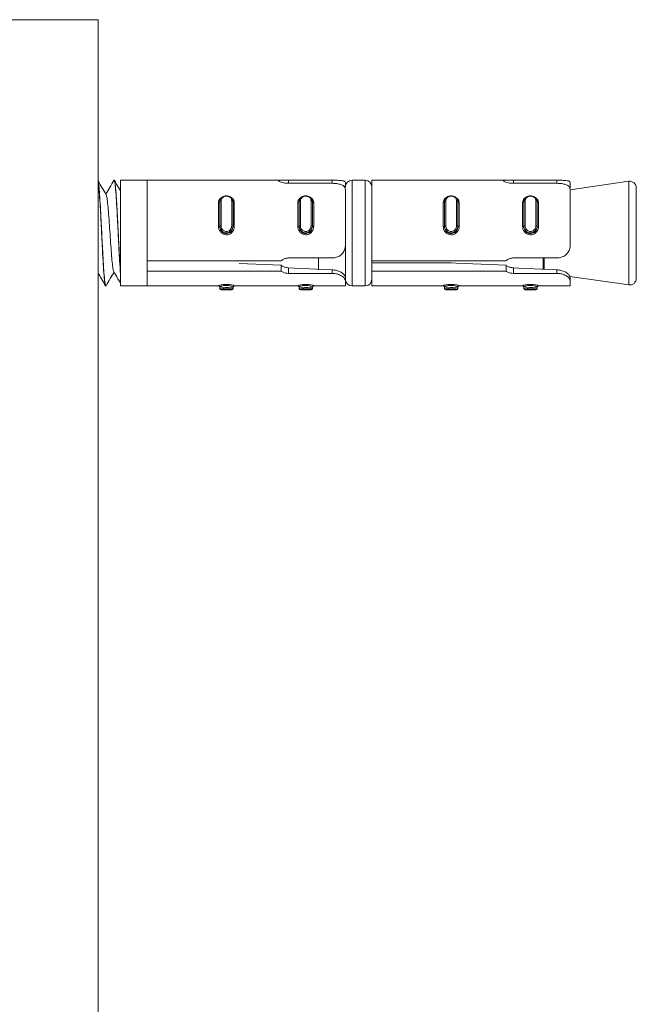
# Model space of a CAD drawing. Header units: millimetres. Extents: x -480 to 1549, y -2911 to -293.
# Tile 49 of 106: x 1502 to 1549, y -2178 to -2104. Entities that reach past the tile are written whole.
import ezdxf

# ---------------------------------------------------------------- set-up
doc = ezdxf.new("R2010")
doc.units = ezdxf.units.MM

msp = doc.modelspace()

# ---------------------------------------------------------------- linework, layer by layer
at = {"color": 7, "linetype": 'Continuous', "lineweight": 15}
for p, q in [((1508.349, -2103.541), (1358.349, -2103.541)), ((1508.349, -2253.541), (1508.349, -2103.541)), ((1509.569, -2115.689), (1509.56, -2115.689)), ((1512.059, -2115.689), (1510.059, -2115.689)), ((1510.059, -2115.689), (1510.059, -2122.812)), ((1522.34, -2115.689), (1512.059, -2115.689)), ((1512.059, -2115.689), (1512.059, -2121.789)), ((1512.059, -2115.689), (1512.059, -2123.689)), ((1522.765, -2115.692), (1526.059, -2115.692)), ((1528.559, -2115.689), (1527.559, -2115.689)), ((1539.34, -2115.689), (1529.059, -2115.689)), ((1529.059, -2115.689), (1529.059, -2121.789)), ((1539.765, -2115.692), (1543.059, -2115.692)), ((1548.489, -2115.771), (1544.059, -2116.404)), ((1526.059, -2115.922), (1522.765, -2115.922)), ((1527.059, -2115.866), (1527.059, -2116.189)), ((1527.059, -2116.404), (1527.059, -2120.582)), ((1543.059, -2115.922), (1539.765, -2115.922)), ((1544.059, -2115.866), (1544.059, -2116.263)), ((1544.059, -2116.404), (1544.059, -2120.582)), ((1549.059, -2116.266), (1549.059, -2123.113)), ((1517.559, -2119.153), (1517.559, -2117.288)), ((1517.659, -2117.229), (1517.659, -2119.142)), ((1518.459, -2119.142), (1518.459, -2117.229)), ((1518.559, -2117.288), (1518.559, -2119.153)), ((1523.559, -2119.153), (1523.559, -2117.288)), ((1523.659, -2117.229), (1523.659, -2119.142)), ((1524.459, -2119.142), (1524.459, -2117.229)), ((1524.559, -2117.288), (1524.559, -2119.153)), ((1534.559, -2119.153), (1534.559, -2117.288)), ((1534.659, -2117.229), (1534.659, -2119.142)), ((1535.459, -2119.142), (1535.459, -2117.229)), ((1535.559, -2117.288), (1535.559, -2119.153)), ((1540.559, -2119.153), (1540.559, -2117.288)), ((1540.659, -2117.229), (1540.659, -2119.142)), ((1541.459, -2119.142), (1541.459, -2117.229)), ((1541.559, -2117.288), (1541.559, -2119.153)), ((1517.459, -2119.199), (1517.459, -2117.38)), ((1518.659, -2117.38), (1518.659, -2119.199)), ((1523.459, -2119.199), (1523.459, -2117.38)), ((1524.659, -2117.38), (1524.659, -2119.199)), ((1534.459, -2119.199), (1534.459, -2117.38)), ((1535.659, -2117.38), (1535.659, -2119.199)), ((1540.459, -2119.199), (1540.459, -2117.38)), ((1541.659, -2117.38), (1541.659, -2119.199)), ((1517.559, -2119.187), (1517.559, -2119.153)), ((1518.559, -2119.187), (1518.559, -2119.153)), ((1523.559, -2119.187), (1523.559, -2119.153)), ((1524.559, -2119.187), (1524.559, -2119.153)), ((1534.559, -2119.187), (1534.559, -2119.153)), ((1535.559, -2119.187), (1535.559, -2119.153)), ((1540.559, -2119.187), (1540.559, -2119.153)), ((1541.559, -2119.187), (1541.559, -2119.153)), ((1527.059, -2123.056), (1527.059, -2120.582)), ((1522.765, -2121.57), (1526.059, -2121.57)), ((1525.019, -2121.57), (1525.019, -2122.465)), ((1539.765, -2121.57), (1543.059, -2121.57)), ((1512.059, -2121.789), (1522.206, -2121.789)), ((1519.023, -2121.978), (1522.206, -2122.122)), ((1522.206, -2122.122), (1522.206, -2122.568)), ((1522.765, -2122.738), (1522.765, -2122.312)), ((1526.059, -2122.738), (1526.059, -2122.464)), ((1529.059, -2121.789), (1539.206, -2121.789)), ((1529.059, -2121.789), (1529.059, -2122.252)), ((1535.059, -2121.934), (1529.059, -2121.934)), ((1529.059, -2122.568), (1529.059, -2122.252)), ((1539.206, -2122.122), (1539.206, -2122.568)), ((1539.765, -2122.738), (1539.765, -2122.312)), ((1543.059, -2122.738), (1543.059, -2122.464)), ((1510.059, -2122.935), (1510.059, -2123.689)), ((1522.206, -2122.568), (1512.059, -2122.568)), ((1512.059, -2122.568), (1512.059, -2123.689)), ((1526.059, -2122.738), (1522.765, -2122.738)), ((1527.059, -2123.308), (1527.059, -2123.056)), ((1539.206, -2122.568), (1529.059, -2122.568)), ((1529.059, -2122.568), (1529.059, -2123.689)), ((1543.059, -2122.738), (1539.765, -2122.738)), ((1544.033, -2122.971), (1548.489, -2123.608)), ((1544.059, -2122.975), (1544.059, -2123.056)), ((1544.059, -2123.308), (1544.059, -2123.056)), ((1508.934, -2123.689), (1508.944, -2123.689)), ((1510.059, -2123.689), (1512.059, -2123.689)), ((1512.059, -2123.689), (1517.459, -2123.689)), ((1517.559, -2123.772), (1517.559, -2123.864)), ((1517.559, -2123.886), (1517.559, -2123.864)), ((1517.659, -2123.986), (1518.459, -2123.986)), ((1518.559, -2123.772), (1518.559, -2123.864)), ((1518.559, -2123.864), (1518.559, -2123.886)), ((1518.659, -2123.689), (1523.459, -2123.689)), ((1523.559, -2123.772), (1523.559, -2123.864)), ((1523.559, -2123.886), (1523.559, -2123.864)), ((1523.659, -2123.986), (1524.459, -2123.986)), ((1524.559, -2123.772), (1524.559, -2123.864)), ((1524.559, -2123.864), (1524.559, -2123.886)), ((1524.659, -2123.689), (1527.059, -2123.689)), ((1527.059, -2123.308), (1527.059, -2123.689)), ((1527.559, -2123.689), (1528.559, -2123.689)), ((1529.059, -2123.689), (1534.459, -2123.689)), ((1534.559, -2123.772), (1534.559, -2123.864)), ((1534.559, -2123.886), (1534.559, -2123.864)), ((1534.659, -2123.986), (1535.459, -2123.986)), ((1535.559, -2123.772), (1535.559, -2123.864)), ((1535.559, -2123.864), (1535.559, -2123.886)), ((1535.659, -2123.689), (1540.459, -2123.689)), ((1540.559, -2123.772), (1540.559, -2123.864)), ((1540.559, -2123.886), (1540.559, -2123.864)), ((1540.659, -2123.986), (1541.459, -2123.986)), ((1541.559, -2123.772), (1541.559, -2123.864)), ((1541.559, -2123.864), (1541.559, -2123.886)), ((1541.659, -2123.689), (1544.059, -2123.689)), ((1544.059, -2123.308), (1544.059, -2123.689))]:
    msp.add_line(p, q, dxfattribs=at)
at = {"color": 8, "linetype": 'Continuous', "lineweight": 15}
for p, q in [((1522.765, -2115.692), (1522.765, -2115.922)), ((1526.059, -2115.692), (1526.059, -2115.922)), ((1527.559, -2115.689), (1527.559, -2123.689)), ((1528.559, -2123.689), (1528.559, -2115.689)), ((1539.765, -2115.692), (1539.765, -2115.922)), ((1543.059, -2115.692), (1543.059, -2115.922)), ((1548.489, -2123.608), (1548.489, -2115.771)), ((1542.024, -2122.426), (1542.024, -2121.57)), ((1542.095, -2121.57), (1542.095, -2122.45)), ((1517.459, -2123.689), (1517.459, -2123.672)), ((1517.659, -2123.964), (1517.659, -2123.986)), ((1518.459, -2123.986), (1518.459, -2123.964)), ((1518.659, -2123.672), (1518.659, -2123.689)), ((1523.459, -2123.689), (1523.459, -2123.672)), ((1523.659, -2123.964), (1523.659, -2123.986)), ((1524.459, -2123.986), (1524.459, -2123.964)), ((1524.659, -2123.672), (1524.659, -2123.689)), ((1534.459, -2123.689), (1534.459, -2123.672)), ((1534.659, -2123.964), (1534.659, -2123.986)), ((1535.459, -2123.986), (1535.459, -2123.964)), ((1535.659, -2123.672), (1535.659, -2123.689)), ((1540.459, -2123.689), (1540.459, -2123.672)), ((1540.659, -2123.964), (1540.659, -2123.986)), ((1541.459, -2123.986), (1541.459, -2123.964)), ((1541.659, -2123.672), (1541.659, -2123.689))]:
    msp.add_line(p, q, dxfattribs=at)
at = {"color": 7, "linetype": 'Continuous', "lineweight": 15, "flags": 128}
for points in [[(1517.659, -2117.229), (1517.64, -2117.23), (1517.621, -2117.234), (1517.604, -2117.239), (1517.589, -2117.247), (1517.576, -2117.255), (1517.567, -2117.266), (1517.561, -2117.277), (1517.559, -2117.288)], [(1517.566, -2117.257), (1517.566, -2117.258), (1517.559, -2117.322), (1517.559, -2117.322), (1517.559, -2117.322)], [(1518.559, -2117.288), (1518.557, -2117.277), (1518.552, -2117.266), (1518.543, -2117.255), (1518.53, -2117.247), (1518.515, -2117.239), (1518.498, -2117.234), (1518.479, -2117.23), (1518.459, -2117.229)], [(1523.659, -2117.229), (1523.64, -2117.23), (1523.621, -2117.234), (1523.604, -2117.239), (1523.589, -2117.247), (1523.576, -2117.255), (1523.567, -2117.266), (1523.561, -2117.277), (1523.559, -2117.288)], [(1523.566, -2117.257), (1523.566, -2117.258), (1523.559, -2117.322), (1523.559, -2117.322), (1523.559, -2117.322)], [(1524.559, -2117.288), (1524.557, -2117.277), (1524.552, -2117.266), (1524.543, -2117.255), (1524.53, -2117.247), (1524.515, -2117.239), (1524.498, -2117.234), (1524.479, -2117.23), (1524.459, -2117.229)], [(1534.659, -2117.229), (1534.64, -2117.23), (1534.621, -2117.234), (1534.604, -2117.239), (1534.589, -2117.247), (1534.576, -2117.255), (1534.567, -2117.266), (1534.561, -2117.277), (1534.559, -2117.288)], [(1534.566, -2117.257), (1534.566, -2117.258), (1534.559, -2117.322), (1534.559, -2117.322), (1534.559, -2117.322)], [(1535.559, -2117.288), (1535.557, -2117.277), (1535.552, -2117.266), (1535.543, -2117.255), (1535.53, -2117.247), (1535.515, -2117.239), (1535.498, -2117.234), (1535.479, -2117.23), (1535.459, -2117.229)], [(1540.659, -2117.229), (1540.64, -2117.23), (1540.621, -2117.234), (1540.604, -2117.239), (1540.589, -2117.247), (1540.576, -2117.255), (1540.567, -2117.266), (1540.561, -2117.277), (1540.559, -2117.288)], [(1541.559, -2117.288), (1541.557, -2117.277), (1541.552, -2117.266), (1541.543, -2117.255), (1541.53, -2117.247), (1541.515, -2117.239), (1541.498, -2117.234), (1541.479, -2117.23), (1541.459, -2117.229)], [(1517.559, -2117.322), (1517.557, -2117.333), (1517.552, -2117.344), (1517.543, -2117.354), (1517.53, -2117.363), (1517.515, -2117.37), (1517.498, -2117.375), (1517.479, -2117.378), (1517.459, -2117.38)], [(1518.659, -2117.38), (1518.64, -2117.378), (1518.621, -2117.375), (1518.604, -2117.37), (1518.589, -2117.363), (1518.576, -2117.354), (1518.567, -2117.344), (1518.561, -2117.333), (1518.559, -2117.322)], [(1523.559, -2117.322), (1523.557, -2117.333), (1523.552, -2117.344), (1523.543, -2117.354), (1523.53, -2117.363), (1523.515, -2117.37), (1523.498, -2117.375), (1523.479, -2117.378), (1523.459, -2117.38)], [(1524.659, -2117.38), (1524.64, -2117.378), (1524.621, -2117.375), (1524.604, -2117.37), (1524.589, -2117.363), (1524.576, -2117.354), (1524.567, -2117.344), (1524.561, -2117.333), (1524.559, -2117.322)], [(1534.559, -2117.322), (1534.557, -2117.333), (1534.552, -2117.344), (1534.543, -2117.354), (1534.53, -2117.363), (1534.515, -2117.37), (1534.498, -2117.375), (1534.479, -2117.378), (1534.459, -2117.38)], [(1535.659, -2117.38), (1535.64, -2117.378), (1535.621, -2117.375), (1535.604, -2117.37), (1535.589, -2117.363), (1535.576, -2117.354), (1535.567, -2117.344), (1535.561, -2117.333), (1535.559, -2117.322)], [(1540.559, -2117.322), (1540.557, -2117.333), (1540.552, -2117.344), (1540.543, -2117.354), (1540.53, -2117.363), (1540.515, -2117.37), (1540.498, -2117.375), (1540.479, -2117.378), (1540.459, -2117.38)], [(1541.659, -2117.38), (1541.64, -2117.378), (1541.621, -2117.375), (1541.604, -2117.37), (1541.589, -2117.363), (1541.576, -2117.354), (1541.567, -2117.344), (1541.561, -2117.333), (1541.559, -2117.322)], [(1522.765, -2122.312), (1523.187, -2122.332), (1526.059, -2122.464)], [(1535.059, -2121.934), (1535.436, -2121.951), (1539.206, -2122.122)], [(1539.765, -2122.312), (1540.187, -2122.332), (1543.059, -2122.464)]]:
    msp.add_lwpolyline(points, dxfattribs=at)
at = {"color": 7, "linetype": 'Continuous', "lineweight": 15}
for centre, radius, start, end in [((1527.559, -2116.189), 0.5, 90, 180), ((1528.559, -2116.189), 0.5, 0, 90), ((1548.559, -2116.266), 0.5, 0, 98.1301), ((1517.484, -2118.986), 0.215, 263.39867, 290.5655), ((1517.635, -2119.378), 0.237, 84.00182, 108.52105), ((1518.484, -2119.379), 0.238, 71.51526, 95.96928), ((1518.635, -2118.987), 0.214, 249.39447, 276.63311), ((1523.484, -2118.986), 0.215, 263.39867, 290.5655), ((1523.635, -2119.378), 0.237, 84.0204, 108.49506), ((1524.484, -2119.378), 0.237, 71.50494, 95.9796), ((1524.635, -2118.986), 0.214, 249.42312, 276.61271), ((1534.484, -2118.987), 0.214, 263.37831, 290.58587), ((1534.635, -2119.379), 0.238, 84.03072, 108.48474), ((1535.484, -2119.378), 0.237, 71.47895, 95.99818), ((1535.635, -2118.986), 0.215, 249.4345, 276.60133), ((1540.484, -2118.986), 0.215, 263.39867, 290.5655), ((1540.635, -2119.378), 0.237, 84.00182, 108.52105), ((1541.484, -2119.379), 0.238, 71.51526, 95.96928), ((1541.635, -2118.987), 0.214, 249.39447, 276.63311), ((1527.559, -2123.189), 0.5, 180, 270), ((1528.559, -2123.189), 0.5, 270, 0), ((1548.559, -2123.113), 0.5, 261.8699, 0), ((1517.46, -2123.772), 0.0998, 0.14444, 90.10365), ((1517.459, -2123.789), 0.1, 0, 90), ((1517.659, -2123.864), 0.0996, 180.11264, 270.17851), ((1517.659, -2123.886), 0.1, 180, 270), ((1518.46, -2123.864), 0.0998, 269.85544, 359.81926), ((1518.459, -2123.886), 0.1, 270, 0), ((1518.659, -2123.772), 0.0997, 89.86245, 179.92362), ((1518.659, -2123.789), 0.1, 90, 180), ((1523.46, -2123.772), 0.0998, 0.14444, 90.10365), ((1523.459, -2123.789), 0.1, 0, 90), ((1523.659, -2123.864), 0.0997, 180.16129, 270.16401), ((1523.659, -2123.886), 0.1, 180, 270), ((1524.46, -2123.864), 0.0997, 269.83599, 359.83871), ((1524.459, -2123.886), 0.1, 270, 0), ((1524.659, -2123.772), 0.0998, 89.87691, 179.875), ((1524.659, -2123.789), 0.1, 90, 180), ((1534.46, -2123.772), 0.0998, 0.11077, 90.13732), ((1534.459, -2123.789), 0.1, 0, 90), ((1534.659, -2123.864), 0.0998, 180.18074, 270.14456), ((1534.659, -2123.886), 0.1, 180, 270), ((1535.46, -2123.864), 0.0996, 269.82149, 359.88736), ((1535.459, -2123.886), 0.1, 270, 0), ((1535.659, -2123.772), 0.0998, 89.89635, 179.85556), ((1535.659, -2123.789), 0.1, 90, 180), ((1540.46, -2123.772), 0.0998, 0.14444, 90.10365), ((1540.459, -2123.789), 0.1, 0, 90), ((1540.659, -2123.864), 0.0996, 180.11264, 270.17851), ((1540.659, -2123.886), 0.1, 180, 270), ((1541.46, -2123.864), 0.0998, 269.85544, 359.81926), ((1541.459, -2123.886), 0.1, 270, 0), ((1541.659, -2123.772), 0.0997, 89.86245, 179.92362), ((1541.659, -2123.789), 0.1, 90, 180)]:
    msp.add_arc(centre, radius, start, end, dxfattribs=at)
for points, knots in [([(1508.963, -2116.785), (1508.858, -2116.605), (1508.654, -2116.253), (1508.449, -2115.9), (1508.349, -2115.726)], [0, 0, 0, 0, 0.50915, 1, 1, 1, 1]), ([(1508.963, -2123.638), (1508.957, -2123.658), (1508.938, -2123.732), (1508.895, -2123.6), (1508.834, -2123.172), (1508.774, -2122.323), (1508.716, -2121.341), (1508.655, -2120.199), (1508.601, -2119.02), (1508.54, -2117.905), (1508.484, -2116.948), (1508.428, -2116.222), (1508.38, -2115.817), (1508.355, -2115.78), (1508.349, -2115.77)], [0, 0, 0, 0, 0.026373, 0.095399, 0.216661, 0.311028, 0.402144, 0.496706, 0.596521, 0.685197, 0.779523, 0.872928, 0.968234, 1, 1, 1, 1]), ([(1508.349, -2115.796), (1508.366, -2115.875), (1508.403, -2116.051), (1508.46, -2116.732), (1508.518, -2117.689), (1508.582, -2118.835), (1508.639, -2120.06), (1508.7, -2121.25), (1508.762, -2122.3), (1508.819, -2123.104), (1508.88, -2123.608), (1508.917, -2123.651), (1508.934, -2123.671)], [0, 0, 0, 0, 0.084983, 0.188044, 0.290363, 0.394535, 0.496423, 0.600029, 0.703605, 0.805514, 0.90969, 1, 1, 1, 1]), ([(1509.544, -2115.702), (1509.44, -2115.882), (1509.238, -2116.229), (1509.037, -2116.577), (1508.939, -2116.744)], [0, 0, 0, 0, 0.517523, 1, 1, 1, 1]), ([(1509.544, -2115.706), (1509.545, -2115.704), (1509.565, -2115.612), (1509.603, -2115.761), (1509.667, -2116.181), (1509.725, -2116.966), (1509.785, -2117.986), (1509.848, -2119.164), (1509.905, -2120.393), (1509.968, -2121.55), (1510.018, -2122.406), (1510.049, -2122.796), (1510.059, -2122.935)], [0, 0, 0, 0, 0.002594, 0.118091, 0.23608, 0.351781, 0.468692, 0.586316, 0.701556, 0.819417, 0.935776, 1, 1, 1, 1]), ([(1510.059, -2122.812), (1510.055, -2122.754), (1510.032, -2122.451), (1509.99, -2121.766), (1509.93, -2120.684), (1509.874, -2119.513), (1509.823, -2118.497), (1509.783, -2117.785), (1509.744, -2117.136), (1509.717, -2116.722), (1509.693, -2116.421), (1509.673, -2116.201), (1509.635, -2115.879), (1509.597, -2115.679), (1509.574, -2115.703), (1509.569, -2115.708)], [0, 0, 0, 0, 0.027485, 0.144279, 0.263432, 0.380227, 0.498139, 0.574339, 0.61736, 0.733645, 0.747009, 0.771322, 0.852674, 0.970915, 1, 1, 1, 1]), ([(1510.074, -2116.546), (1510.016, -2116.446), (1509.854, -2116.166), (1509.691, -2115.886), (1509.587, -2115.706)], [0, 0, 0, 0, 0.357679, 1, 1, 1, 1]), ([(1522.765, -2115.922), (1522.712, -2115.921), (1522.577, -2115.918), (1522.369, -2115.889), (1522.177, -2115.84), (1522.049, -2115.784), (1522.001, -2115.736), (1522.039, -2115.705), (1522.157, -2115.691), (1522.342, -2115.688), (1522.556, -2115.691), (1522.703, -2115.691), (1522.765, -2115.692)], [0, 0, 0, 0, 0.067551, 0.17285, 0.279383, 0.387323, 0.494677, 0.600409, 0.705947, 0.813011, 0.921035, 1, 1, 1, 1]), ([(1526.059, -2115.692), (1526.139, -2115.692), (1526.328, -2115.692), (1526.608, -2115.698), (1526.854, -2115.719), (1527.014, -2115.767), (1527.058, -2115.824), (1527.059, -2115.862), (1527.059, -2115.866)], [0, 0, 0, 0, 0.147074, 0.351333, 0.555277, 0.760024, 0.971347, 1, 1, 1, 1]), ([(1539.765, -2115.922), (1539.712, -2115.921), (1539.577, -2115.918), (1539.369, -2115.889), (1539.177, -2115.84), (1539.049, -2115.784), (1539.001, -2115.736), (1539.039, -2115.705), (1539.157, -2115.691), (1539.342, -2115.688), (1539.556, -2115.691), (1539.703, -2115.691), (1539.765, -2115.692)], [0, 0, 0, 0, 0.06755, 0.172849, 0.279381, 0.387332, 0.494681, 0.600412, 0.705949, 0.813013, 0.921036, 1, 1, 1, 1]), ([(1543.059, -2115.692), (1543.139, -2115.692), (1543.328, -2115.692), (1543.608, -2115.698), (1543.854, -2115.719), (1544.014, -2115.767), (1544.058, -2115.824), (1544.059, -2115.862), (1544.059, -2115.866)], [0, 0, 0, 0, 0.147075, 0.351335, 0.55528, 0.760028, 0.971346, 1, 1, 1, 1]), ([(1527.059, -2116.404), (1527.049, -2116.337), (1527.028, -2116.202), (1526.849, -2116.057), (1526.586, -2115.967), (1526.307, -2115.928), (1526.128, -2115.924), (1526.059, -2115.922)], [0, 0, 0, 0, 0.2271151, 0.4548984, 0.6672358, 0.8721294, 1, 1, 1, 1]), ([(1527.045, -2116.226), (1527.042, -2116.21), (1527.031, -2116.161), (1526.954, -2116.14), (1526.902, -2116.126)], [0, 0, 0, 0, 0.328562, 1, 1, 1, 1]), ([(1544.059, -2116.404), (1544.049, -2116.337), (1544.028, -2116.202), (1543.849, -2116.057), (1543.586, -2115.967), (1543.307, -2115.928), (1543.128, -2115.924), (1543.059, -2115.922)], [0, 0, 0, 0, 0.227119, 0.454924, 0.667264, 0.872127, 1, 1, 1, 1]), ([(1544.059, -2116.263), (1544.055, -2116.233), (1544.046, -2116.169), (1543.952, -2116.141), (1543.902, -2116.126)], [0, 0, 0, 0, 0.4711642, 1, 1, 1, 1]), ([(1508.963, -2116.814), (1508.97, -2116.819), (1508.997, -2116.836), (1509.047, -2117.139), (1509.105, -2117.693), (1509.165, -2118.445), (1509.228, -2119.305), (1509.285, -2120.204), (1509.348, -2121.051), (1509.407, -2121.782), (1509.466, -2122.301), (1509.514, -2122.571), (1509.539, -2122.573), (1509.543, -2122.574)], [0, 0, 0, 0, 0.03693, 0.142075, 0.245168, 0.349347, 0.454162, 0.556842, 0.661868, 0.765547, 0.869096, 0.974158, 1, 1, 1, 1]), ([(1517.559, -2117.288), (1517.559, -2117.288), (1517.559, -2117.246), (1517.58, -2117.135), (1517.669, -2117.011), (1517.805, -2116.916), (1517.968, -2116.868), (1518.135, -2116.866), (1518.289, -2116.907), (1518.42, -2116.985), (1518.517, -2117.1), (1518.555, -2117.203), (1518.559, -2117.274), (1518.559, -2117.288), (1518.559, -2117.288)], [0, 0, 0, 0, 0.000053, 0.112215, 0.2245, 0.337083, 0.445596, 0.547526, 0.646143, 0.746782, 0.85243, 0.963254, 0.999947, 1, 1, 1, 1]), ([(1518.459, -2117.229), (1518.459, -2117.216), (1518.457, -2117.164), (1518.426, -2117.078), (1518.349, -2116.988), (1518.244, -2116.925), (1518.12, -2116.893), (1517.986, -2116.894), (1517.855, -2116.933), (1517.747, -2117.008), (1517.674, -2117.11), (1517.664, -2117.19), (1517.659, -2117.229)], [0, 0, 0, 0, 0.037287, 0.149827, 0.25627, 0.356405, 0.453425, 0.55321, 0.660007, 0.772412, 0.885932, 1, 1, 1, 1]), ([(1523.559, -2117.288), (1523.559, -2117.288), (1523.559, -2117.246), (1523.58, -2117.135), (1523.669, -2117.011), (1523.805, -2116.916), (1523.968, -2116.868), (1524.135, -2116.866), (1524.289, -2116.907), (1524.42, -2116.985), (1524.517, -2117.1), (1524.555, -2117.203), (1524.559, -2117.274), (1524.559, -2117.288), (1524.559, -2117.288)], [0, 0, 0, 0, 0.000053, 0.112223, 0.22449, 0.337103, 0.445582, 0.547551, 0.646169, 0.746779, 0.852428, 0.963254, 0.999947, 1, 1, 1, 1]), ([(1524.459, -2117.229), (1524.459, -2117.216), (1524.457, -2117.164), (1524.426, -2117.078), (1524.349, -2116.988), (1524.244, -2116.925), (1524.12, -2116.893), (1523.986, -2116.894), (1523.855, -2116.933), (1523.747, -2117.008), (1523.674, -2117.11), (1523.664, -2117.19), (1523.659, -2117.229)], [0, 0, 0, 0, 0.0372877, 0.1498291, 0.256274, 0.3564108, 0.4534327, 0.5532185, 0.6599752, 0.7724157, 0.8859372, 1, 1, 1, 1]), ([(1534.559, -2117.288), (1534.559, -2117.288), (1534.559, -2117.246), (1534.58, -2117.135), (1534.669, -2117.011), (1534.805, -2116.916), (1534.968, -2116.868), (1535.135, -2116.866), (1535.289, -2116.907), (1535.42, -2116.985), (1535.517, -2117.1), (1535.555, -2117.203), (1535.559, -2117.274), (1535.559, -2117.288), (1535.559, -2117.288)], [0, 0, 0, 0, 0.000053, 0.112222, 0.224488, 0.337101, 0.445579, 0.547546, 0.646164, 0.746802, 0.852429, 0.963254, 0.999947, 1, 1, 1, 1]), ([(1535.459, -2117.229), (1535.459, -2117.216), (1535.457, -2117.164), (1535.426, -2117.078), (1535.349, -2116.988), (1535.244, -2116.925), (1535.12, -2116.893), (1534.986, -2116.894), (1534.855, -2116.933), (1534.747, -2117.008), (1534.674, -2117.11), (1534.664, -2117.19), (1534.659, -2117.229)], [0, 0, 0, 0, 0.037288, 0.14983, 0.256301, 0.356438, 0.45346, 0.5532, 0.66, 0.772407, 0.885929, 1, 1, 1, 1]), ([(1540.559, -2117.288), (1540.559, -2117.288), (1540.559, -2117.246), (1540.58, -2117.135), (1540.669, -2117.011), (1540.805, -2116.916), (1540.968, -2116.868), (1541.135, -2116.866), (1541.289, -2116.907), (1541.42, -2116.985), (1541.517, -2117.1), (1541.555, -2117.203), (1541.559, -2117.274), (1541.559, -2117.288), (1541.559, -2117.288)], [0, 0, 0, 0, 0.000053, 0.112216, 0.224501, 0.337086, 0.4456, 0.54753, 0.646149, 0.746788, 0.852437, 0.963252, 0.999947, 1, 1, 1, 1]), ([(1541.459, -2117.229), (1541.459, -2117.216), (1541.457, -2117.164), (1541.426, -2117.078), (1541.349, -2116.988), (1541.244, -2116.925), (1541.12, -2116.893), (1540.986, -2116.894), (1540.855, -2116.933), (1540.747, -2117.008), (1540.674, -2117.11), (1540.664, -2117.19), (1540.659, -2117.229)], [0, 0, 0, 0, 0.037287, 0.149827, 0.25627, 0.356405, 0.453425, 0.55321, 0.660007, 0.772412, 0.885932, 1, 1, 1, 1]), ([(1518.659, -2119.199), (1518.658, -2119.231), (1518.653, -2119.332), (1518.596, -2119.495), (1518.474, -2119.656), (1518.314, -2119.768), (1518.129, -2119.823), (1517.928, -2119.813), (1517.733, -2119.73), (1517.577, -2119.581), (1517.477, -2119.395), (1517.465, -2119.262), (1517.459, -2119.199)], [0, 0, 0, 0, 0.049966, 0.160714, 0.265977, 0.365262, 0.462967, 0.565674, 0.676022, 0.789433, 0.900463, 1, 1, 1, 1]), ([(1518.559, -2119.153), (1518.559, -2119.153), (1518.559, -2119.213), (1518.539, -2119.33), (1518.45, -2119.488), (1518.314, -2119.606), (1518.151, -2119.668), (1517.984, -2119.67), (1517.83, -2119.618), (1517.699, -2119.52), (1517.601, -2119.38), (1517.564, -2119.249), (1517.559, -2119.173), (1517.559, -2119.153), (1517.559, -2119.153)], [0, 0, 0, 0, 0.000038, 0.112215, 0.224486, 0.337106, 0.44558, 0.547549, 0.646173, 0.746797, 0.852431, 0.963259, 0.999962, 1, 1, 1, 1]), ([(1517.559, -2119.187), (1517.559, -2119.187), (1517.559, -2119.242), (1517.577, -2119.358), (1517.656, -2119.519), (1517.787, -2119.65), (1517.949, -2119.723), (1518.118, -2119.732), (1518.272, -2119.683), (1518.405, -2119.585), (1518.507, -2119.444), (1518.553, -2119.302), (1518.559, -2119.215), (1518.559, -2119.187), (1518.559, -2119.187)], [0, 0, 0, 0, 0.000037, 0.101124, 0.213606, 0.327133, 0.435858, 0.536198, 0.632085, 0.730801, 0.836848, 0.949306, 0.999963, 1, 1, 1, 1]), ([(1517.659, -2119.142), (1517.66, -2119.158), (1517.662, -2119.223), (1517.693, -2119.332), (1517.77, -2119.449), (1517.875, -2119.532), (1517.999, -2119.576), (1518.133, -2119.574), (1518.264, -2119.522), (1518.372, -2119.422), (1518.445, -2119.29), (1518.455, -2119.192), (1518.459, -2119.142)], [0, 0, 0, 0, 0.037281, 0.149821, 0.256275, 0.356452, 0.453469, 0.553207, 0.659998, 0.772419, 0.885912, 1, 1, 1, 1]), ([(1524.659, -2119.199), (1524.658, -2119.231), (1524.653, -2119.332), (1524.596, -2119.495), (1524.474, -2119.656), (1524.314, -2119.768), (1524.129, -2119.823), (1523.928, -2119.813), (1523.733, -2119.73), (1523.577, -2119.581), (1523.477, -2119.395), (1523.465, -2119.262), (1523.459, -2119.199)], [0, 0, 0, 0, 0.049966, 0.160723, 0.265965, 0.36525, 0.462984, 0.565658, 0.676034, 0.78942, 0.900464, 1, 1, 1, 1]), ([(1524.559, -2119.153), (1524.559, -2119.153), (1524.559, -2119.213), (1524.539, -2119.33), (1524.45, -2119.488), (1524.314, -2119.606), (1524.151, -2119.668), (1523.984, -2119.67), (1523.83, -2119.618), (1523.699, -2119.52), (1523.601, -2119.38), (1523.564, -2119.249), (1523.559, -2119.173), (1523.559, -2119.153), (1523.559, -2119.153)], [0, 0, 0, 0, 0.000038, 0.112215, 0.224486, 0.337106, 0.44558, 0.547549, 0.646173, 0.746797, 0.852431, 0.963259, 0.999962, 1, 1, 1, 1]), ([(1523.559, -2119.187), (1523.559, -2119.187), (1523.559, -2119.242), (1523.577, -2119.358), (1523.656, -2119.519), (1523.787, -2119.65), (1523.949, -2119.723), (1524.118, -2119.732), (1524.272, -2119.683), (1524.405, -2119.585), (1524.507, -2119.444), (1524.553, -2119.302), (1524.559, -2119.215), (1524.559, -2119.187), (1524.559, -2119.187)], [0, 0, 0, 0, 0.000037, 0.10113, 0.213596, 0.327123, 0.435882, 0.536186, 0.632073, 0.73079, 0.836859, 0.949306, 0.999963, 1, 1, 1, 1]), ([(1523.659, -2119.142), (1523.66, -2119.158), (1523.662, -2119.223), (1523.693, -2119.332), (1523.77, -2119.449), (1523.875, -2119.532), (1523.999, -2119.576), (1524.133, -2119.574), (1524.264, -2119.522), (1524.372, -2119.422), (1524.445, -2119.29), (1524.455, -2119.192), (1524.459, -2119.142)], [0, 0, 0, 0, 0.037282, 0.14981, 0.25629, 0.356432, 0.453449, 0.553234, 0.659983, 0.772439, 0.885911, 1, 1, 1, 1]), ([(1535.659, -2119.199), (1535.658, -2119.231), (1535.653, -2119.332), (1535.596, -2119.495), (1535.474, -2119.656), (1535.314, -2119.768), (1535.129, -2119.823), (1534.928, -2119.813), (1534.733, -2119.73), (1534.577, -2119.581), (1534.477, -2119.395), (1534.465, -2119.262), (1534.459, -2119.199)], [0, 0, 0, 0, 0.0499662, 0.1607233, 0.2659666, 0.3652515, 0.462956, 0.5656624, 0.6760096, 0.7894193, 0.9004635, 1, 1, 1, 1]), ([(1535.559, -2119.153), (1535.559, -2119.153), (1535.559, -2119.213), (1535.539, -2119.33), (1535.45, -2119.488), (1535.314, -2119.606), (1535.151, -2119.668), (1534.984, -2119.67), (1534.83, -2119.618), (1534.699, -2119.52), (1534.601, -2119.38), (1534.564, -2119.249), (1534.559, -2119.173), (1534.559, -2119.153), (1534.559, -2119.153)], [0, 0, 0, 0, 0.000038, 0.112216, 0.224489, 0.33708, 0.445591, 0.547523, 0.646149, 0.746773, 0.85243, 0.963259, 0.999962, 1, 1, 1, 1]), ([(1534.559, -2119.187), (1534.559, -2119.187), (1534.559, -2119.242), (1534.577, -2119.358), (1534.656, -2119.519), (1534.787, -2119.65), (1534.949, -2119.723), (1535.118, -2119.732), (1535.272, -2119.683), (1535.405, -2119.585), (1535.507, -2119.444), (1535.553, -2119.302), (1535.559, -2119.215), (1535.559, -2119.187), (1535.559, -2119.187)], [0, 0, 0, 0, 0.000037, 0.101132, 0.213615, 0.327144, 0.435872, 0.536214, 0.632067, 0.730786, 0.836856, 0.949305, 0.999963, 1, 1, 1, 1]), ([(1534.659, -2119.142), (1534.66, -2119.158), (1534.662, -2119.223), (1534.693, -2119.332), (1534.77, -2119.449), (1534.875, -2119.532), (1534.998, -2119.576), (1535.133, -2119.574), (1535.264, -2119.522), (1535.372, -2119.422), (1535.445, -2119.29), (1535.455, -2119.192), (1535.459, -2119.142)], [0, 0, 0, 0, 0.037281, 0.14982, 0.256273, 0.356413, 0.453428, 0.553211, 0.660001, 0.772422, 0.885913, 1, 1, 1, 1]), ([(1541.659, -2119.199), (1541.658, -2119.231), (1541.653, -2119.332), (1541.596, -2119.495), (1541.474, -2119.656), (1541.314, -2119.768), (1541.129, -2119.823), (1540.928, -2119.813), (1540.733, -2119.73), (1540.577, -2119.581), (1540.478, -2119.395), (1540.465, -2119.262), (1540.459, -2119.199)], [0, 0, 0, 0, 0.049967, 0.160726, 0.26597, 0.365257, 0.462963, 0.565671, 0.676019, 0.789431, 0.900462, 1, 1, 1, 1]), ([(1541.559, -2119.153), (1541.559, -2119.153), (1541.559, -2119.213), (1541.539, -2119.33), (1541.45, -2119.488), (1541.314, -2119.606), (1541.151, -2119.668), (1540.984, -2119.67), (1540.83, -2119.618), (1540.699, -2119.52), (1540.601, -2119.38), (1540.564, -2119.249), (1540.559, -2119.173), (1540.559, -2119.153), (1540.559, -2119.153)], [0, 0, 0, 0, 0.000038, 0.112215, 0.224486, 0.337106, 0.44558, 0.547549, 0.646173, 0.746797, 0.852431, 0.963259, 0.999962, 1, 1, 1, 1]), ([(1540.559, -2119.187), (1540.559, -2119.187), (1540.559, -2119.242), (1540.577, -2119.358), (1540.656, -2119.519), (1540.787, -2119.65), (1540.949, -2119.723), (1541.118, -2119.732), (1541.272, -2119.683), (1541.405, -2119.585), (1541.507, -2119.444), (1541.553, -2119.302), (1541.559, -2119.215), (1541.559, -2119.187), (1541.559, -2119.187)], [0, 0, 0, 0, 0.000037, 0.101125, 0.213607, 0.327135, 0.435862, 0.536202, 0.63209, 0.730808, 0.836855, 0.949303, 0.999963, 1, 1, 1, 1]), ([(1540.659, -2119.142), (1540.66, -2119.158), (1540.662, -2119.223), (1540.693, -2119.332), (1540.77, -2119.449), (1540.875, -2119.532), (1540.999, -2119.576), (1541.133, -2119.574), (1541.264, -2119.522), (1541.372, -2119.422), (1541.445, -2119.29), (1541.455, -2119.192), (1541.459, -2119.142)], [0, 0, 0, 0, 0.037281, 0.149821, 0.256275, 0.356452, 0.453469, 0.553207, 0.659998, 0.772419, 0.885912, 1, 1, 1, 1]), ([(1526.059, -2121.57), (1526.17, -2121.56), (1526.39, -2121.541), (1526.684, -2121.39), (1526.907, -2121.162), (1527.038, -2120.88), (1527.053, -2120.678), (1527.059, -2120.582)], [0, 0, 0, 0, 0.204184, 0.408363, 0.612324, 0.818123, 1, 1, 1, 1]), ([(1543.059, -2121.57), (1543.17, -2121.56), (1543.39, -2121.541), (1543.684, -2121.39), (1543.907, -2121.162), (1544.038, -2120.88), (1544.053, -2120.678), (1544.059, -2120.582)], [0, 0, 0, 0, 0.204184, 0.408363, 0.612324, 0.818123, 1, 1, 1, 1]), ([(1522.206, -2121.789), (1522.213, -2121.783), (1522.277, -2121.723), (1522.425, -2121.629), (1522.62, -2121.575), (1522.735, -2121.571), (1522.765, -2121.57)], [0, 0, 0, 0, 0.0502999, 0.4521261, 0.8544505, 1, 1, 1, 1]), ([(1539.206, -2121.789), (1539.213, -2121.783), (1539.277, -2121.723), (1539.425, -2121.629), (1539.62, -2121.575), (1539.735, -2121.571), (1539.765, -2121.57)], [0, 0, 0, 0, 0.050299, 0.452043, 0.854453, 1, 1, 1, 1]), ([(1522.206, -2122.122), (1522.268, -2122.163), (1522.391, -2122.245), (1522.597, -2122.299), (1522.722, -2122.309), (1522.765, -2122.312)], [0, 0, 0, 0, 0.3973456, 0.7953649, 1, 1, 1, 1]), ([(1526.059, -2122.464), (1526.168, -2122.475), (1526.386, -2122.499), (1526.678, -2122.614), (1526.898, -2122.763), (1527.036, -2122.923), (1527.052, -2123.012), (1527.059, -2123.056)], [0, 0, 0, 0, 0.2012926, 0.402866, 0.6017125, 0.7992688, 1, 1, 1, 1]), ([(1539.206, -2122.122), (1539.268, -2122.163), (1539.391, -2122.245), (1539.597, -2122.299), (1539.722, -2122.309), (1539.765, -2122.312)], [0, 0, 0, 0, 0.3973456, 0.7953649, 1, 1, 1, 1]), ([(1543.059, -2122.464), (1543.168, -2122.475), (1543.386, -2122.499), (1543.678, -2122.614), (1543.898, -2122.763), (1544.036, -2122.923), (1544.052, -2123.012), (1544.059, -2123.056)], [0, 0, 0, 0, 0.2012982, 0.4028446, 0.6016967, 0.7992584, 1, 1, 1, 1]), ([(1508.349, -2122.693), (1508.435, -2122.841), (1508.625, -2123.169), (1508.815, -2123.497), (1508.919, -2123.677)], [0, 0, 0, 0, 0.4513907, 1, 1, 1, 1]), ([(1508.962, -2123.672), (1509.066, -2123.492), (1509.267, -2123.146), (1509.468, -2122.8), (1509.564, -2122.634)], [0, 0, 0, 0, 0.519651, 1, 1, 1, 1]), ([(1509.543, -2122.598), (1509.648, -2122.778), (1509.812, -2123.061), (1509.976, -2123.344), (1510.036, -2123.447)], [0, 0, 0, 0, 0.634565, 1, 1, 1, 1]), ([(1522.765, -2122.738), (1522.682, -2122.732), (1522.515, -2122.722), (1522.326, -2122.652), (1522.237, -2122.589), (1522.206, -2122.568)], [0, 0, 0, 0, 0.39589, 0.791642, 1, 1, 1, 1]), ([(1527.059, -2123.308), (1527.049, -2123.253), (1527.028, -2123.142), (1526.849, -2122.963), (1526.586, -2122.822), (1526.307, -2122.748), (1526.128, -2122.741), (1526.059, -2122.738)], [0, 0, 0, 0, 0.227116, 0.454896, 0.667234, 0.872129, 1, 1, 1, 1]), ([(1539.765, -2122.738), (1539.682, -2122.732), (1539.515, -2122.722), (1539.326, -2122.652), (1539.237, -2122.589), (1539.206, -2122.568)], [0, 0, 0, 0, 0.395979, 0.791644, 1, 1, 1, 1]), ([(1544.059, -2123.308), (1544.049, -2123.253), (1544.028, -2123.142), (1543.849, -2122.963), (1543.586, -2122.822), (1543.307, -2122.748), (1543.128, -2122.741), (1543.059, -2122.738)], [0, 0, 0, 0, 0.22712, 0.454922, 0.667262, 0.872127, 1, 1, 1, 1]), ([(1517.459, -2123.672), (1517.461, -2123.669), (1517.466, -2123.659), (1517.523, -2123.635), (1517.645, -2123.605), (1517.805, -2123.58), (1517.99, -2123.567), (1518.191, -2123.569), (1518.385, -2123.589), (1518.542, -2123.62), (1518.641, -2123.651), (1518.654, -2123.666), (1518.659, -2123.672)], [0, 0, 0, 0, 0.0499594, 0.1607135, 0.2659735, 0.3652452, 0.4629562, 0.5656641, 0.6760108, 0.7894334, 0.9004629, 1, 1, 1, 1]), ([(1518.559, -2123.772), (1518.559, -2123.772), (1518.559, -2123.759), (1518.542, -2123.748), (1518.463, -2123.708), (1518.332, -2123.674), (1518.17, -2123.651), (1518.001, -2123.648), (1517.846, -2123.663), (1517.714, -2123.692), (1517.612, -2123.726), (1517.566, -2123.758), (1517.559, -2123.765), (1517.559, -2123.772), (1517.559, -2123.772)], [0, 0, 0, 0, 0.000038, 0.101127, 0.213605, 0.327131, 0.435868, 0.536211, 0.632062, 0.73079, 0.83685, 0.949327, 0.999962, 1, 1, 1, 1]), ([(1517.559, -2123.864), (1517.559, -2123.864), (1517.559, -2123.864), (1517.58, -2123.851), (1517.669, -2123.837), (1517.805, -2123.822), (1517.968, -2123.813), (1518.135, -2123.813), (1518.289, -2123.82), (1518.42, -2123.833), (1518.517, -2123.849), (1518.555, -2123.857), (1518.559, -2123.864), (1518.559, -2123.864), (1518.559, -2123.864)], [0, 0, 0, 0, 0.000038, 0.112189, 0.224494, 0.337074, 0.445589, 0.547521, 0.64614, 0.746768, 0.85242, 0.96325, 0.999962, 1, 1, 1, 1]), ([(1518.459, -2123.964), (1518.459, -2123.962), (1518.457, -2123.955), (1518.426, -2123.94), (1518.349, -2123.92), (1518.244, -2123.904), (1518.12, -2123.895), (1517.986, -2123.895), (1517.855, -2123.906), (1517.747, -2123.925), (1517.674, -2123.947), (1517.664, -2123.958), (1517.659, -2123.964)], [0, 0, 0, 0, 0.0373185, 0.1498207, 0.2562946, 0.3564264, 0.4534366, 0.553214, 0.6600029, 0.7724005, 0.8859066, 1, 1, 1, 1]), ([(1523.459, -2123.672), (1523.461, -2123.669), (1523.466, -2123.659), (1523.523, -2123.635), (1523.645, -2123.605), (1523.805, -2123.58), (1523.99, -2123.567), (1524.191, -2123.569), (1524.385, -2123.589), (1524.542, -2123.62), (1524.641, -2123.651), (1524.654, -2123.666), (1524.659, -2123.672)], [0, 0, 0, 0, 0.049959, 0.160713, 0.265973, 0.365244, 0.462985, 0.565661, 0.676007, 0.789429, 0.900458, 1, 1, 1, 1]), ([(1524.559, -2123.772), (1524.559, -2123.772), (1524.559, -2123.759), (1524.542, -2123.748), (1524.463, -2123.708), (1524.332, -2123.674), (1524.17, -2123.651), (1524.001, -2123.648), (1523.846, -2123.663), (1523.713, -2123.692), (1523.612, -2123.726), (1523.566, -2123.758), (1523.559, -2123.765), (1523.559, -2123.772), (1523.559, -2123.772)], [0, 0, 0, 0, 0.000038, 0.101126, 0.213604, 0.327103, 0.435873, 0.536178, 0.632064, 0.730792, 0.836851, 0.949327, 0.999962, 1, 1, 1, 1]), ([(1523.559, -2123.864), (1523.559, -2123.864), (1523.559, -2123.864), (1523.58, -2123.851), (1523.669, -2123.837), (1523.805, -2123.822), (1523.968, -2123.813), (1524.135, -2123.813), (1524.289, -2123.82), (1524.42, -2123.833), (1524.517, -2123.849), (1524.555, -2123.857), (1524.559, -2123.864), (1524.559, -2123.864), (1524.559, -2123.864)], [0, 0, 0, 0, 0.000038, 0.112197, 0.224484, 0.337094, 0.445576, 0.547546, 0.646166, 0.746765, 0.852418, 0.96325, 0.999962, 1, 1, 1, 1]), ([(1524.459, -2123.964), (1524.459, -2123.962), (1524.457, -2123.955), (1524.426, -2123.94), (1524.349, -2123.92), (1524.244, -2123.904), (1524.12, -2123.895), (1523.986, -2123.895), (1523.855, -2123.906), (1523.747, -2123.925), (1523.674, -2123.947), (1523.664, -2123.958), (1523.659, -2123.964)], [0, 0, 0, 0, 0.037319, 0.149823, 0.256299, 0.356432, 0.453444, 0.553223, 0.659971, 0.772404, 0.885912, 1, 1, 1, 1]), ([(1534.459, -2123.672), (1534.461, -2123.669), (1534.466, -2123.659), (1534.523, -2123.635), (1534.645, -2123.605), (1534.805, -2123.58), (1534.99, -2123.567), (1535.191, -2123.569), (1535.386, -2123.589), (1535.542, -2123.62), (1535.641, -2123.651), (1535.654, -2123.666), (1535.659, -2123.672)], [0, 0, 0, 0, 0.049962, 0.160707, 0.265987, 0.365259, 0.462971, 0.565679, 0.676027, 0.789427, 0.900457, 1, 1, 1, 1]), ([(1535.559, -2123.772), (1535.559, -2123.772), (1535.559, -2123.759), (1535.542, -2123.748), (1535.463, -2123.708), (1535.332, -2123.674), (1535.17, -2123.651), (1535.001, -2123.648), (1534.846, -2123.663), (1534.713, -2123.692), (1534.612, -2123.726), (1534.566, -2123.758), (1534.559, -2123.765), (1534.559, -2123.772), (1534.559, -2123.772)], [0, 0, 0, 0, 0.000038, 0.101119, 0.213594, 0.327117, 0.435885, 0.536188, 0.632071, 0.730798, 0.836855, 0.949328, 0.999962, 1, 1, 1, 1]), ([(1534.559, -2123.864), (1534.559, -2123.864), (1534.559, -2123.864), (1534.58, -2123.851), (1534.669, -2123.837), (1534.805, -2123.822), (1534.968, -2123.813), (1535.135, -2123.813), (1535.289, -2123.82), (1535.42, -2123.833), (1535.517, -2123.849), (1535.555, -2123.857), (1535.559, -2123.864), (1535.559, -2123.864), (1535.559, -2123.864)], [0, 0, 0, 0, 0.000038, 0.112196, 0.224482, 0.337091, 0.445572, 0.547541, 0.64616, 0.746789, 0.852419, 0.96325, 0.999962, 1, 1, 1, 1]), ([(1535.459, -2123.964), (1535.459, -2123.962), (1535.457, -2123.955), (1535.426, -2123.94), (1535.349, -2123.92), (1535.244, -2123.904), (1535.12, -2123.895), (1534.986, -2123.895), (1534.855, -2123.906), (1534.747, -2123.925), (1534.674, -2123.947), (1534.664, -2123.958), (1534.659, -2123.964)], [0, 0, 0, 0, 0.037319, 0.149824, 0.256325, 0.356459, 0.453471, 0.553205, 0.659996, 0.772396, 0.885904, 1, 1, 1, 1]), ([(1540.459, -2123.672), (1540.461, -2123.669), (1540.466, -2123.659), (1540.523, -2123.635), (1540.645, -2123.605), (1540.805, -2123.58), (1540.99, -2123.567), (1541.191, -2123.569), (1541.385, -2123.589), (1541.542, -2123.62), (1541.641, -2123.651), (1541.654, -2123.666), (1541.659, -2123.672)], [0, 0, 0, 0, 0.0499594, 0.1607135, 0.2659735, 0.3652452, 0.4629562, 0.5656641, 0.6760108, 0.7894334, 0.9004629, 1, 1, 1, 1]), ([(1541.559, -2123.772), (1541.559, -2123.772), (1541.559, -2123.759), (1541.542, -2123.748), (1541.463, -2123.708), (1541.332, -2123.674), (1541.17, -2123.651), (1541.001, -2123.648), (1540.846, -2123.663), (1540.714, -2123.692), (1540.612, -2123.726), (1540.566, -2123.758), (1540.559, -2123.765), (1540.559, -2123.772), (1540.559, -2123.772)], [0, 0, 0, 0, 0.000038, 0.101126, 0.213604, 0.32713, 0.435866, 0.536208, 0.632093, 0.730792, 0.836851, 0.949327, 0.999962, 1, 1, 1, 1]), ([(1540.559, -2123.864), (1540.559, -2123.864), (1540.559, -2123.864), (1540.58, -2123.851), (1540.669, -2123.837), (1540.805, -2123.822), (1540.968, -2123.813), (1541.135, -2123.813), (1541.289, -2123.82), (1541.42, -2123.833), (1541.517, -2123.849), (1541.555, -2123.857), (1541.559, -2123.864), (1541.559, -2123.864), (1541.559, -2123.864)], [0, 0, 0, 0, 0.0000375, 0.1121901, 0.2244956, 0.3370769, 0.4455929, 0.5475257, 0.6461449, 0.7467742, 0.8524266, 0.9632481, 0.9999625, 1, 1, 1, 1]), ([(1541.459, -2123.964), (1541.459, -2123.962), (1541.457, -2123.955), (1541.426, -2123.94), (1541.349, -2123.92), (1541.244, -2123.904), (1541.12, -2123.895), (1540.986, -2123.895), (1540.855, -2123.906), (1540.747, -2123.925), (1540.674, -2123.947), (1540.664, -2123.958), (1540.659, -2123.964)], [0, 0, 0, 0, 0.0373185, 0.1498207, 0.2562946, 0.3564264, 0.4534366, 0.553214, 0.6600029, 0.7724005, 0.8859066, 1, 1, 1, 1])]:
    msp.add_open_spline(points, degree=3, knots=knots, dxfattribs=at)
at = {"color": 8, "linetype": 'Continuous', "lineweight": 15}
for points, knots in [([(1517.459, -2117.38), (1517.461, -2117.354), (1517.466, -2117.271), (1517.525, -2117.145), (1517.61, -2117.046), (1517.677, -2117.013), (1517.688, -2117.008)], [0, 0, 0, 0, 0.173895, 0.559436, 0.925828, 1, 1, 1, 1]), ([(1518.433, -2117.014), (1518.469, -2117.036), (1518.558, -2117.092), (1518.64, -2117.221), (1518.653, -2117.329), (1518.659, -2117.38)], [0, 0, 0, 0, 0.255837, 0.648294, 1, 1, 1, 1]), ([(1523.459, -2117.38), (1523.461, -2117.354), (1523.466, -2117.271), (1523.525, -2117.145), (1523.61, -2117.046), (1523.677, -2117.013), (1523.688, -2117.008)], [0, 0, 0, 0, 0.173895, 0.559436, 0.925828, 1, 1, 1, 1]), ([(1524.433, -2117.014), (1524.469, -2117.036), (1524.558, -2117.092), (1524.64, -2117.221), (1524.653, -2117.329), (1524.659, -2117.38)], [0, 0, 0, 0, 0.255833, 0.648283, 1, 1, 1, 1]), ([(1534.459, -2117.38), (1534.461, -2117.354), (1534.466, -2117.271), (1534.525, -2117.145), (1534.61, -2117.046), (1534.677, -2117.013), (1534.688, -2117.008)], [0, 0, 0, 0, 0.173896, 0.559388, 0.925831, 1, 1, 1, 1]), ([(1535.433, -2117.014), (1535.469, -2117.036), (1535.558, -2117.092), (1535.64, -2117.221), (1535.653, -2117.329), (1535.659, -2117.38)], [0, 0, 0, 0, 0.255773, 0.648255, 1, 1, 1, 1]), ([(1540.459, -2117.38), (1540.461, -2117.354), (1540.466, -2117.271), (1540.525, -2117.145), (1540.61, -2117.046), (1540.677, -2117.013), (1540.688, -2117.008)], [0, 0, 0, 0, 0.173895, 0.559436, 0.925828, 1, 1, 1, 1]), ([(1541.433, -2117.014), (1541.469, -2117.036), (1541.558, -2117.092), (1541.64, -2117.221), (1541.653, -2117.329), (1541.659, -2117.38)], [0, 0, 0, 0, 0.255837, 0.648294, 1, 1, 1, 1])]:
    msp.add_open_spline(points, degree=3, knots=knots, dxfattribs=at)

doc.saveas('drawing.dxf')
